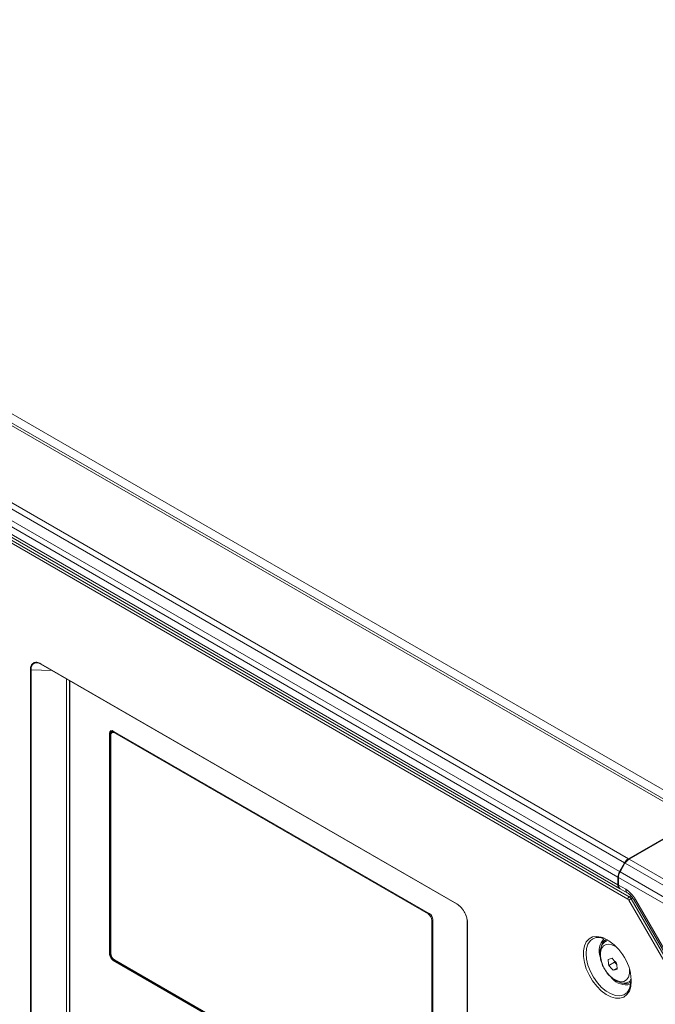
# Model space of a CAD drawing. Header units: millimetres. Extents: x 0 to 1118, y 0 to 864.
# Tile 203 of 256: x 561 to 602, y 108 to 171. Entities that reach past the tile are written whole.
import ezdxf

# ---------------------------------------------------------------- set-up
doc = ezdxf.new("R2010")
doc.units = ezdxf.units.MM

msp = doc.modelspace()

# ---------------------------------------------------------------- linework, layer by layer
at = {"color": 9, "linetype": 'Continuous', "lineweight": 0}
for p, q in [((604.4646, 119.3483), (460.091, 202.6934)), ((461.1275, 202.8604), (605.2489, 119.6609)), ((599.9416, 116.6177), (455.5681, 199.9628)), ((600.1916, 116.8816), (455.8181, 200.2267)), ((599.6184, 116.0579), (455.2449, 199.4029)), ((599.5148, 115.7094), (455.1413, 199.0545)), ((599.5148, 115.2151), (455.1413, 198.5601)), ((600.1515, 114.2981), (454.6814, 198.2762)), ((454.7683, 198.4284), (600.2383, 114.4503)), ((562.5779, 129.3652), (589.2135, 113.9887)), ((561.9107, 87.1988), (561.9107, 128.9799)), ((563.2877, 128.9385), (561.9573, 128.9722)), ((561.9573, 128.9722), (561.9573, 87.1911)), ((564.4462, 128.2697), (564.4462, 87.8922)), ((567.0299, 124.9472), (566.9857, 124.9217)), ((567.229, 125.0194), (567.0725, 124.9226)), ((567.229, 125.0194), (567.2305, 125.0463)), ((567.229, 125.0063), (567.229, 125.0194)), ((567.3631, 124.9697), (567.2955, 124.9306)), ((599.977, 116.5973), (599.9989, 116.6099)), ((604.4957, 113.9887), (599.9875, 116.5912)), ((600.2393, 116.8541), (604.7439, 114.2536)), ((599.6488, 116.0403), (604.1527, 113.4403)), ((604.0488, 113.092), (599.5497, 115.6893)), ((599.5571, 115.1906), (600.0111, 114.9286)), ((603.901, 107.8459), (600.214, 114.2322)), ((600.2383, 114.4503), (600.3423, 114.5116)), ((600.456, 114.373), (600.3633, 114.3184)), ((600.3633, 114.3184), (604.0504, 107.9322)), ((600.6361, 114.2688), (600.5566, 114.2229)), ((600.6361, 114.2688), (604.1552, 108.1736)), ((587.3632, 113.3458), (587.4308, 113.3848)), ((587.6695, 112.9715), (587.6018, 112.9324)), ((589.8806, 112.8332), (589.8806, 71.0521)), ((567.0299, 110.8006), (566.9857, 110.7751)), ((567.2602, 110.4018), (567.216, 110.3763)), ((600.3431, 109.0807), (600.2565, 109.0175))]:
    msp.add_line(p, q, dxfattribs=at)
at = {"color": 7, "linetype": 'Continuous', "lineweight": 15}
for p, q in [((604.7146, 119.3731), (460.341, 202.7182)), ((455.2449, 198.3312), (599.6184, 114.9861)), ((562.5882, 129.3423), (589.2239, 113.9658)), ((564.2284, 128.3954), (564.2284, 87.8613)), ((564.4096, 128.2908), (564.4096, 87.9143)), ((566.9857, 124.9217), (566.9857, 110.7751)), ((567.0299, 124.9472), (567.0299, 110.8006)), ((567.0569, 124.7928), (567.0569, 110.8259)), ((567.0725, 124.882), (567.0725, 124.9226)), ((567.2643, 125.0267), (567.1268, 124.9473)), ((587.4392, 113.38), (567.216, 125.0546)), ((567.2424, 125.0141), (567.2424, 125.0391)), ((567.2424, 125.038), (567.2424, 125.0391)), ((587.3632, 113.3458), (567.2955, 124.9306)), ((600.1916, 116.8816), (604.4646, 119.3483)), ((604.4554, 119.288), (600.2393, 116.8541)), ((599.6184, 116.0579), (599.9416, 116.6177)), ((599.9664, 116.6034), (599.6488, 116.0403)), ((599.9664, 116.6034), (600.0113, 116.6293)), ((599.977, 116.5973), (599.9664, 116.6034)), ((599.9875, 116.5912), (599.977, 116.5973)), ((599.5148, 115.2151), (599.5148, 115.7094)), ((599.5571, 115.1906), (599.5497, 115.6893)), ((599.6651, 114.9592), (600.1147, 114.6996)), ((600.5566, 114.2229), (604.0757, 108.1277)), ((587.6018, 98.9655), (587.6018, 112.9324)), ((587.6695, 98.8346), (587.6695, 112.9812)), ((589.866, 112.8536), (589.866, 71.0725)), ((597.91, 111.7593), (597.8793, 111.7415)), ((598.8704, 111.6814), (598.7566, 111.6157)), ((567.216, 110.3763), (587.4392, 98.7017)), ((567.2602, 110.4018), (587.4834, 98.7272)), ((567.2955, 110.4125), (587.3632, 98.8277)), ((599.2895, 110.3466), (599.2973, 110.2681)), ((598.9266, 110.0541), (599.2973, 110.2681)), ((599.2178, 109.743), (599.4611, 109.8835)), ((599.2973, 110.2681), (599.4374, 110.1185)), ((600.2565, 109.0175), (600.3327, 109.0615)), ((600.3294, 109.169), (600.3341, 109.0926)), ((599.9575, 108.2125), (600.0175, 108.2534))]:
    msp.add_line(p, q, dxfattribs=at)
at = {"color": 9, "linetype": 'Continuous', "lineweight": 0, "flags": 128}
for points in [[(562.3973, 129.4149), (562.3897, 129.4178), (562.2058, 129.4089), (562.0587, 129.3098), (561.9727, 129.1272), (561.9608, 129.0529), (561.9573, 128.9722), (561.9573, 128.9722), (561.9573, 128.9722)], [(600.214, 114.2322), (600.2277, 114.2401), (600.2442, 114.2496), (600.2629, 114.2604), (600.2831, 114.2721), (600.304, 114.2842), (600.3249, 114.2962), (600.3449, 114.3078), (600.3633, 114.3184)], [(600.3689, 109.1276), (600.3707, 109.0415), (600.3392, 108.7025), (600.2461, 108.4137), (600.0953, 108.187), (599.8928, 108.0315), (599.647, 107.9536), (599.3678, 107.9567), (599.0669, 108.0404), (598.7564, 108.2015), (598.4491, 108.4332), (598.1576, 108.7262), (597.8938, 109.0684), (597.6685, 109.4458), (597.4909, 109.843), (597.3683, 110.2436), (597.3057, 110.6314), (597.3057, 110.9904), (597.3683, 111.3059), (597.4909, 111.565), (597.6685, 111.7572), (597.8938, 111.8744), (598.1576, 111.912), (598.4491, 111.8684), (598.5461, 111.8375)], [(597.8793, 111.7415), (597.7496, 111.6378), (597.5982, 111.4224), (597.5047, 111.144), (597.473, 110.8146), (597.5047, 110.4486), (597.5982, 110.0622), (597.7496, 109.6721), (597.9521, 109.2953), (598.1971, 108.9485), (598.4736, 108.6466), (598.7697, 108.403), (599.0724, 108.2283), (599.3686, 108.13), (599.6451, 108.1125), (599.89, 108.1766), (599.9575, 108.2125)], [(598.7633, 111.3944), (598.5897, 111.2979), (598.466, 111.1273), (598.4008, 110.8943), (598.3984, 110.6148), (598.4591, 110.3077), (598.5787, 109.994), (598.7491, 109.6951), (598.9586, 109.4314), (599.193, 109.2208), (599.4363, 109.0776), (599.6718, 109.0117), (599.8837, 109.0275), (600.0574, 109.124), (600.181, 109.2945), (600.2462, 109.5275), (600.2489, 109.8041)]]:
    msp.add_lwpolyline(points, dxfattribs=at)
at = {"color": 7, "linetype": 'Continuous', "lineweight": 15, "flags": 128}
for points in [[(567.0725, 124.9226), (567.0762, 124.9627), (567.0868, 124.9972), (567.1042, 125.0247), (567.1275, 125.044), (567.1559, 125.0546), (567.1884, 125.0559), (567.2236, 125.0479), (567.2362, 125.043)], [(589.2239, 113.9658), (589.2265, 113.9646), (589.2301, 113.9637)], [(589.866, 112.8536), (589.8663, 112.8565), (589.8673, 112.8601)], [(600.2565, 109.0175), (600.2453, 109.0113), (600.2382, 109.0075)]]:
    msp.add_lwpolyline(points, dxfattribs=at)
at = {"color": 9, "linetype": 'Continuous', "lineweight": 0}
for centre, radius, start, end in [((562.6017, 129.3622), 0.024, 172.846965, 235.840855), ((561.9459, 129.0476), 0.0763, 242.569117, 278.629209), ((567.2179, 125.0416), 0.0248, 296.688165, 351.791084), ((600.2624, 114.9041), 0.2525, 174.438561, 233.628466), ((599.0567, 113.3985), 1.8033, 28.855609, 58.045328), ((600.3439, 114.2892), 0.1926, 123.229706, 177.347685), ((589.2374, 113.9857), 0.024, 172.846965, 235.840855), ((589.89, 112.8554), 0.024, 184.162279, 247.157862), ((598.9094, 110.5947), 0.8129, 49.816293, 100.355207)]:
    msp.add_arc(centre, radius, start, end, dxfattribs=at)
at = {"color": 7, "linetype": 'Continuous', "lineweight": 15}
for centre, radius, start, end in [((567.1261, 124.9444), 0.1422, 50.796715, 189.214037), ((567.2042, 124.9612), 0.1748, 136.784179, 184.590421), ((567.2023, 124.8164), 0.1474, 50.796715, 189.214037), ((600.5734, 116.2696), 0.7213, 121.954672, 151.144391), ((600.2358, 115.6848), 0.7214, 148.856272, 178.043501), ((599.7506, 115.1862), 0.2375, 173.019593, 242.956057), ((587.0837, 112.9089), 0.5187, 2.605478, 57.394522), ((587.1696, 112.9584), 0.5004, 2.605478, 57.394522), ((599.422, 110.9716), 1.1167, 135.69408, 199.30256), ((599.055, 111.153), 0.6251, 121.604744, 163.802087), ((597.1713, 108.9449), 3.2028, 3.27047, 64.579893), ((567.4856, 110.7979), 0.5004, 182.605478, 237.394522), ((567.5298, 110.8234), 0.5004, 182.605478, 237.394522), ((567.575, 110.8495), 0.5187, 182.605478, 237.394522), ((597.0829, 117.108), 6.9092, 285.147774, 287.331874), ((602.7773, 110.6315), 3.8937, 182.835301, 188.527547), ((602.5133, 113.3762), 4.4239, 220.338523, 225.859129), ((602.2987, 112.9178), 4.4239, 220.338523, 225.859129), ((597.4123, 116.4121), 6.9092, 285.147774, 287.331874), ((603.3212, 110.3941), 3.8937, 182.835301, 188.527547), ((600.0462, 109.9784), 1.174, 220.206544, 282.851139), ((599.9945, 109.5299), 0.6479, 249.446729, 302.856472)]:
    msp.add_arc(centre, radius, start, end, dxfattribs=at)
for centre, major_axis, ratio, start_param, end_param in [((600.2331, 116.4494), (0.2564, 0.4293), 0.56722, 0.7937456, 1.5791437), ((599.9032, 115.8934), (0.2433, 0.4369), 0.587367, 1.561677, 2.3470751), ((599.9107, 115.3947), (0.2433, 0.4369), 0.587367, 2.3470751, 3.1325546)]:
    msp.add_ellipse(centre, major_axis=major_axis, ratio=ratio, start_param=start_param, end_param=end_param, dxfattribs=at)
at = {"color": 9, "linetype": 'Continuous', "lineweight": 0}
for centre, major_axis, ratio, start_param, end_param in [((600.1515, 114.196), (-0.0625, 0.1083), 0.5774544, 4.7126596, 5.4979316), ((600.2398, 114.2471), (-0.1259, 0.216), 0.5702499, 4.710039, 5.495311)]:
    msp.add_ellipse(centre, major_axis=major_axis, ratio=ratio, start_param=start_param, end_param=end_param, dxfattribs=at)
msp.add_open_spline([(561.9107, 128.9799), (561.9107, 129.0306), (561.9153, 129.0782), (561.933, 129.167), (561.9462, 129.2077), (561.98, 129.2802), (562.0009, 129.3124), (562.05, 129.3679), (562.0777, 129.3905), (562.139, 129.4259), (562.1731, 129.4387), (562.2453, 129.4533), (562.2834, 129.4553), (562.3636, 129.4482), (562.4058, 129.4391), (562.4907, 129.4102), (562.5339, 129.3905), (562.5779, 129.3652)], degree=3, knots=[0, 0, 0, 0, 0.125, 0.125, 0.25, 0.25, 0.375, 0.375, 0.5, 0.5, 0.625, 0.625, 0.75, 0.75, 0.875, 0.875, 1, 1, 1, 1], dxfattribs=at)
at = {"color": 7, "linetype": 'Continuous', "lineweight": 15}
for points, knots in [([(562.5945, 129.3401), (562.5945, 129.3401), (562.5277, 129.3784), (562.4625, 129.3967), (562.3973, 129.4149)], [0, 0, 0, 0, 0.0000534, 1, 1, 1, 1]), ([(600.1147, 114.6996), (600.1379, 114.6852), (600.2056, 114.6432), (600.335, 114.529), (600.4637, 114.3746), (600.5312, 114.2644), (600.5566, 114.2229)], [0, 0, 0, 0, 0.1644835, 0.4789188, 0.804064, 1, 1, 1, 1]), ([(589.2135, 113.9887), (589.2575, 113.9634), (589.3009, 113.9331), (589.3867, 113.863), (589.4285, 113.8237), (589.5082, 113.7386), (589.5465, 113.6924), (589.6191, 113.5938), (589.6526, 113.5425), (589.7139, 113.4363), (589.742, 113.3807), (589.7907, 113.2692), (589.8115, 113.2132), (589.8455, 113.101), (589.8586, 113.0446), (589.8761, 112.9365), (589.8806, 112.884), (589.8806, 112.8332)], [0, 0, 0, 0, 0.125, 0.125, 0.25, 0.25, 0.375, 0.375, 0.5, 0.5, 0.625, 0.625, 0.75, 0.75, 0.875, 0.875, 1, 1, 1, 1]), ([(589.8673, 112.8601), (589.8672, 112.8839), (589.8661, 112.9087), (589.8617, 112.9586), (589.8585, 112.984), (589.8458, 113.0613), (589.8331, 113.115), (589.8005, 113.2221), (589.7807, 113.2755), (589.734, 113.382), (589.7071, 113.4351), (589.6485, 113.5367), (589.6166, 113.5857), (589.5474, 113.68), (589.5108, 113.7242), (589.4349, 113.8056), (589.3952, 113.8432), (589.3339, 113.8935), (589.3132, 113.9092), (589.2717, 113.9383), (589.2507, 113.9518), (589.2301, 113.9637)], [0, 0, 0, 0, 0.0625, 0.0625, 0.125, 0.125, 0.25, 0.25, 0.375, 0.375, 0.5, 0.5, 0.625, 0.625, 0.75, 0.75, 0.875, 0.875, 0.9375, 0.9375, 1, 1, 1, 1]), ([(597.8871, 111.7356), (597.9116, 111.7533), (597.9949, 111.8135), (598.1773, 111.8436), (598.3915, 111.838), (598.5372, 111.7836), (598.589, 111.7643)], [0, 0, 0, 0, 0.1413412, 0.482282, 0.816005, 1, 1, 1, 1]), ([(598.7703, 111.6226), (598.7685, 111.6219), (598.6951, 111.5915), (598.5772, 111.4805), (598.4471, 111.2843), (598.3745, 111.0419), (598.3567, 110.7637), (598.3971, 110.4553), (598.4978, 110.1375), (598.6112, 109.8858), (598.7016, 109.7569), (598.7264, 109.7215)], [0, 0, 0, 0, 0.0032247, 0.129392, 0.2537184, 0.3819973, 0.5182611, 0.6603076, 0.8034012, 0.9460248, 1, 1, 1, 1]), ([(598.7264, 109.7215), (598.7649, 109.6614), (598.8657, 109.5042), (599.0699, 109.2904), (599.3232, 109.0928), (599.5852, 108.9659), (599.8381, 108.9152), (600.0578, 108.9262), (600.1775, 108.9845), (600.2288, 109.0095)], [0, 0, 0, 0, 0.1017393, 0.2663156, 0.4328374, 0.6023425, 0.7523663, 0.8939136, 1, 1, 1, 1]), ([(600.3341, 109.0926), (600.3344, 109.0365), (600.3349, 108.9681), (600.323, 108.9103), (600.3209, 108.8998)], [0, 0, 0, 0, 0.8193158, 1, 1, 1, 1]), ([(600.3209, 108.8998), (600.3085, 108.8155), (600.2819, 108.6359), (600.1794, 108.4279), (600.0864, 108.2967), (600.0174, 108.2581), (600.0077, 108.2527)], [0, 0, 0, 0, 0.2886409, 0.6151823, 0.9454012, 1, 1, 1, 1])]:
    msp.add_open_spline(points, degree=3, knots=knots, dxfattribs=at)

doc.saveas('drawing.dxf')
